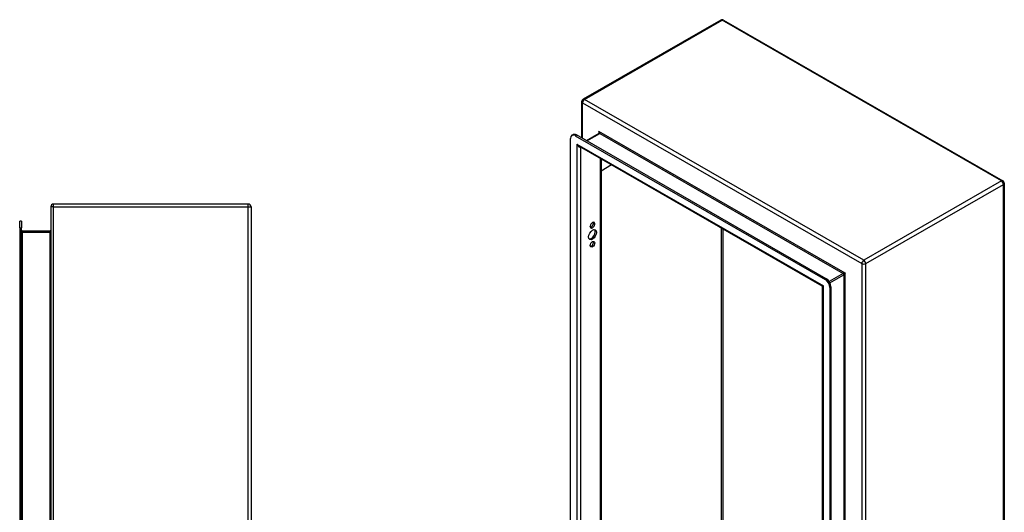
# Model space of a CAD drawing. Header units: inches. Extents: x 8.8 to 89.5, y 6.4 to 55.5.
# Tile 54 of 54: x 60 to 89.5, y 34.4 to 49.1. Entities that reach past the tile are written whole.
import ezdxf

# ---------------------------------------------------------------- set-up
doc = ezdxf.new("R2010")
doc.units = ezdxf.units.IN
doc.header["$MEASUREMENT"] = 0
doc.layers.add('Visible Edges(ANSI)', color=7, linetype='Continuous', lineweight=25)
doc.layers.add('Visible Tangent Edges(ANSI)', color=7, linetype='Continuous', lineweight=25)

msp = doc.modelspace()

# ---------------------------------------------------------------- linework, layer by layer
at = {"layer": 'Visible Edges(ANSI)'}
for p, q in [((80.966, 49.136), (76.842, 46.761)), ((81.05, 49.136), (89.416, 44.318)), ((76.8, 46.688), (76.8, 45.603)), ((77.325, 45.737), (76.946, 45.519)), ((76.469, 27.127), (76.469, 45.59)), ((76.51, 45.68), (76.547, 45.702)), ((76.608, 45.67), (84.091, 41.361)), ((84.128, 41.383), (76.645, 45.692)), ((83.999, 41.165), (76.735, 45.348)), ((77.38, 44.976), (77.38, 27.51)), ((77.698, 44.793), (77.38, 44.61)), ((89.458, 44.245), (89.458, 24.761)), ((60.901, 43.536), (60.901, 19.704)), ((66.817, 43.62), (60.985, 43.62)), ((66.901, 43.536), (66.901, 19.704)), ((59.97, 42.911), (59.97, 43.108)), ((60.023, 43.108), (59.97, 43.108)), ((60.023, 43.108), (60.023, 42.911)), ((77.155, 43.044), (77.155, 43.055)), ((59.97, 42.911), (59.97, 20.329)), ((60.023, 20.329), (60.023, 42.911)), ((60.87, 42.807), (60.054, 42.807)), ((77.06, 42.947), (77.06, 42.957)), ((77.192, 43.033), (77.192, 43.023)), ((84.014, 22.929), (84.014, 41.138)), ((84.23, 41.12), (84.23, 22.658)), ((84.268, 22.679), (84.268, 41.142))]:
    msp.add_line(p, q, dxfattribs=at)
at = {"layer": 'Visible Edges(ANSI)', "flags": 128}
for points in [[(77.327, 45.75), (77.327, 45.745), (77.326, 45.74), (77.325, 45.738), (77.325, 45.737)], [(84.014, 41.138), (84.013, 41.145), (84.01, 41.153), (84.005, 41.16), (83.999, 41.165)]]:
    msp.add_lwpolyline(points, dxfattribs=at)
at = {"layer": 'Visible Edges(ANSI)'}
for centre, radius, start, end in [((81.008, 49.063), 0.084, 60.064, 119.936), ((76.884, 46.688), 0.084, 119.936, 180), ((89.374, 44.245), 0.084, 0, 60.064), ((60.985, 43.536), 0.084, 90, 180), ((66.817, 43.536), 0.084, 0, 90), ((60.054, 42.838), 0.031, 180, 270), ((60.87, 42.838), 0.031, 270, 0)]:
    msp.add_arc(centre, radius, start, end, dxfattribs=at)
for centre, major_axis, start_param, end_param in [((76.645, 45.531), (-0.098, 0.171), 5.499721, 6.283185), ((76.608, 45.51), (-0.098, 0.171), 5.499721, 7.070517), ((77.126, 42.995), (0.0467, 0.081), 5.495853, 8.637446), ((77.089, 43.017), (0.0467, 0.081), 5.495853, 5.871617), ((77.089, 42.726), (-0.082, -0.143), 0.228681, 2.912911), ((77.126, 42.985), (-0.0467, -0.081), 5.495853, 8.637446), ((77.089, 43.006), (0.0467, 0.081), 3.553161, 5.495853), ((77.089, 42.439), (0.0467, 0.081), 3.553161, 5.871617), ((84.091, 41.2), (0.098, -0.171), 0.787332, 2.358128), ((84.128, 41.222), (-0.098, 0.171), 3.928925, 5.499721)]:
    msp.add_ellipse(centre, major_axis=major_axis, ratio=0.578093, start_param=start_param, end_param=end_param, dxfattribs=at)
for centre, major_axis in [((77.126, 42.704), (-0.082, -0.143)), ((77.126, 42.418), (-0.0467, -0.081))]:
    msp.add_ellipse(centre, major_axis=major_axis, ratio=0.578093, dxfattribs=at)
at = {"layer": 'Visible Tangent Edges(ANSI)'}
for p, q in [((76.884, 46.757), (81.008, 49.131)), ((89.374, 44.314), (81.008, 49.131)), ((76.825, 46.654), (85.191, 41.836)), ((76.825, 45.589), (76.825, 46.654)), ((85.251, 41.939), (76.884, 46.757)), ((76.955, 45.514), (77.34, 45.736)), ((84.697, 41.549), (77.318, 45.799)), ((77.318, 45.799), (77.318, 45.733)), ((77.34, 45.736), (84.632, 41.537)), ((76.608, 45.67), (76.645, 45.692)), ((76.66, 45.42), (84.039, 41.17)), ((76.66, 45.42), (76.66, 27.077)), ((76.779, 27.171), (76.779, 45.323)), ((77.356, 44.99), (77.356, 27.504)), ((89.374, 44.314), (85.251, 41.939)), ((85.31, 41.836), (89.434, 44.211)), ((89.434, 24.727), (89.434, 44.211)), ((60.985, 43.536), (60.901, 43.536)), ((60.985, 43.536), (60.985, 43.62)), ((60.985, 19.704), (60.985, 43.536)), ((60.985, 43.536), (66.817, 43.536)), ((66.817, 43.536), (66.817, 43.62)), ((66.817, 43.536), (66.901, 43.536)), ((66.817, 19.704), (66.817, 43.536)), ((77.155, 43.055), (77.192, 43.033)), ((59.97, 42.911), (60.023, 42.911)), ((60.054, 42.776), (60.023, 42.776)), ((60.054, 42.807), (60.054, 42.776)), ((60.054, 42.776), (60.87, 42.776)), ((60.054, 20.464), (60.054, 42.776)), ((60.87, 42.807), (60.87, 42.776)), ((60.87, 42.776), (60.87, 20.464)), ((77.155, 43.044), (77.192, 43.023)), ((80.986, 29.592), (80.986, 42.9)), ((81.03, 42.875), (81.03, 29.592)), ((85.191, 41.836), (85.191, 22.352)), ((85.31, 22.352), (85.31, 41.836)), ((84.128, 41.383), (84.091, 41.361)), ((84.632, 41.537), (84.216, 41.297)), ((84.238, 41.259), (84.654, 41.499)), ((84.654, 41.499), (84.654, 23.258)), ((84.697, 23.207), (84.697, 41.549)), ((84.039, 22.828), (84.039, 41.17)), ((84.23, 41.12), (84.268, 41.142))]:
    msp.add_line(p, q, dxfattribs=at)
for centre, major_axis, ratio, start_param, end_param in [((81.008, 49.063), (-0.0419, 0.0728), 0.578093, 5.499721, 6.283185), ((81.008, 49.063), (0.0419, 0.0728), 0.578093, 0, 0.783464), ((76.884, 46.688), (-0.084, 0), 0.575862, 0, 0.785398), ((76.884, 46.688), (0.0419, 0.0728), 0.578093, 0.783464, 2.354261), ((76.884, 46.688), (-0.0419, 0.0728), 0.578093, 5.499721, 6.283185), ((77.296, 45.786), (0.0455, -0.0494), 0.368738, 6.200036, 7.770832), ((77.296, 45.786), (0.02, -0.0641), 0.368661, 0.86745, 1.652848), ((77.34, 45.71), (-0.0155, 0.0269), 0.578093, 5.499721, 6.283185), ((76.719, 45.454), (0.085, -0.113), 0.482005, 4.655, 5.442332), ((76.719, 45.454), (0.056, -0.13), 0.481973, 4.768324, 6.295176), ((89.374, 44.245), (0.0419, 0.0728), 0.578093, 0, 0.783464), ((89.374, 44.245), (0.0419, -0.0728), 0.578093, 0.787332, 2.358128), ((89.374, 44.245), (0.084, 0), 0.575862, 5.497787, 6.283185), ((60.87, 42.838), (0, -0.062), 0.5, 0, 1.570796), ((85.251, 41.87), (-0.0419, -0.0728), 0.578093, 3.925057, 5.495853), ((85.251, 41.87), (0.0419, -0.0728), 0.578093, 0.787332, 2.358128), ((85.251, 41.87), (0.084, 0), 0.575862, 3.926991, 5.497787), ((84.676, 41.537), (-0.049, -0.006), 0.226189, 4.220846, 5.791642), ((84.632, 41.511), (-0.0155, 0.0269), 0.578093, 3.928925, 5.499721), ((84.676, 41.537), (0.0297, 0.0395), 0.228384, 3.631504, 5.2023), ((84.098, 41.204), (0.101, 0.038), 0.127937, 3.245273, 4.032605), ((84.098, 41.204), (-0.0835, -0.068), 0.131082, 5.39143, 6.176828)]:
    msp.add_ellipse(centre, major_axis=major_axis, ratio=ratio, start_param=start_param, end_param=end_param, dxfattribs=at)

doc.saveas('drawing.dxf')
